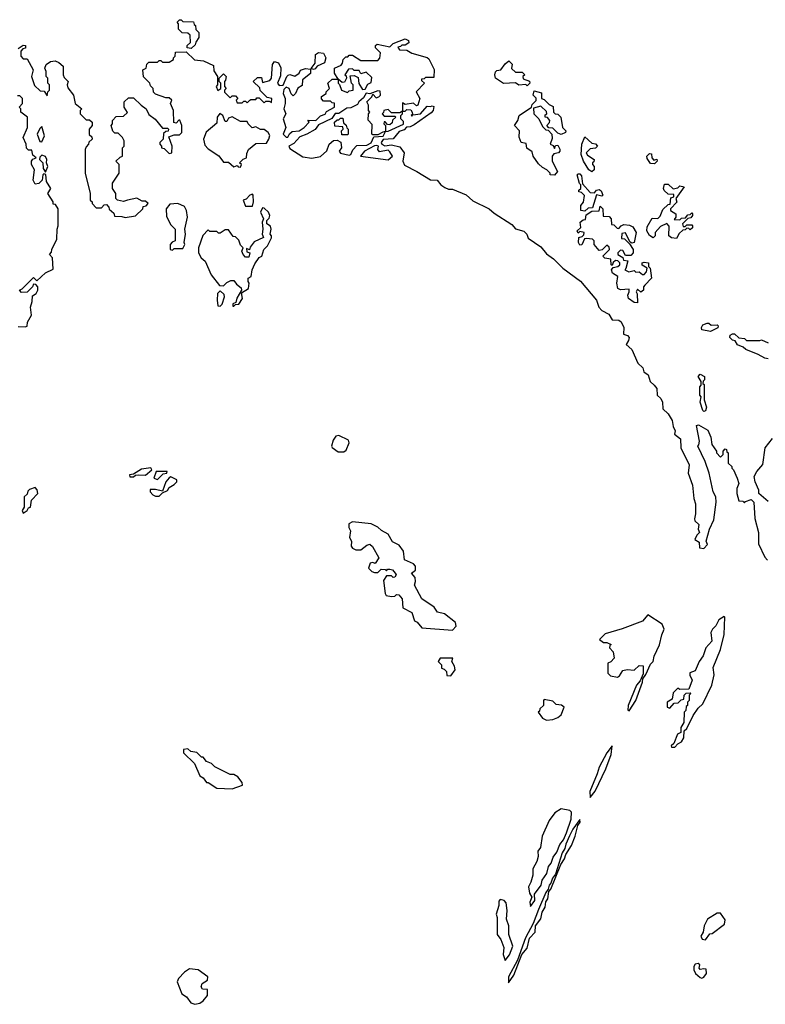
# Model space of a CAD drawing. Extents: x 1862350 to 2057294, y 212041 to 437318.
# Tile 81 of 256: x 2030914 to 2035308, y 273322 to 279130. Entities that reach past the tile are written whole.
import ezdxf

# ---------------------------------------------------------------- set-up
doc = ezdxf.new("R2010")
doc.units = 0

msp = doc.modelspace()

# ---------------------------------------------------------------- linework, layer by layer
at = {"layer": '0CON10XD'}
for points in [[(2031925, 278960), (2031900, 278965), (2031901.7, 278978.3), (2031920, 278995), (2031918.3, 279038.3), (2031905, 279050), (2031871.7, 279051.7), (2031850, 279075), (2031850, 279105), (2031842.5, 279115), (2031855, 279130), (2031865, 279130), (2031875, 279120), (2031938.3, 279118.3), (2031941.7, 279101.7), (2031950, 279095), (2031951.7, 279071.7), (2031970, 279055), (2031970, 279025), (2031951.7, 278998.3), (2031948.3, 278981.7), (2031925, 278960)], [(2030905, 278960), (2030935, 278980), (2030948.3, 278978.3), (2030948.3, 278961.7), (2030931.7, 278958.3), (2030920, 278945), (2030920, 278915), (2030935, 278900), (2030958.3, 278898.3), (2030992.5, 278835), (2030983.3, 278795), (2031001.2, 278741.2), (2031035, 278710), (2031058.3, 278708.3), (2031075, 278680), (2031080, 278705), (2031090, 278715), (2031090, 278745), (2031080, 278755), (2031080, 278785), (2031070, 278795), (2031070, 278825), (2031062.5, 278845), (2031070, 278865), (2031095, 278882.5), (2031123, 278887), (2031145, 278877.5), (2031170, 278855), (2031170, 278805), (2031175, 278790), (2031200, 278765), (2031192.5, 278745), (2031198.3, 278728.3), (2031230, 278685), (2031240, 278635), (2031280, 278605), (2031270, 278595), (2031270, 278575), (2031305, 278540), (2031325, 278540), (2031340, 278525), (2031340, 278505), (2031322.5, 278485), (2031323, 278453), (2031338.3, 278438.3), (2031340, 278425), (2031321.7, 278408.3), (2031320, 278395), (2031305, 278380), (2031300, 278365), (2031300, 278225), (2031330, 278105), (2031330, 278065), (2031340, 278055), (2031340, 278045), (2031365, 278020), (2031395, 278020), (2031411.7, 278038.3), (2031425, 278040), (2031440, 278025), (2031441.7, 278011.7), (2031468.3, 277988.3), (2031471.7, 277971.7), (2031515, 277970), (2031535, 277962.5), (2031597, 277973), (2031640, 278015), (2031641.7, 278028.3), (2031658.3, 278031.7), (2031670, 278045), (2031655, 278060), (2031635, 278060), (2031605, 278077.5), (2031550, 278065), (2031525, 278057.5), (2031490, 278065), (2031480, 278075), (2031480, 278105), (2031460, 278135), (2031460, 278165), (2031500, 278225), (2031500, 278275), (2031480, 278295), (2031505, 278320), (2031520, 278325), (2031520, 278375), (2031530, 278385), (2031530, 278415), (2031520, 278435), (2031495, 278460), (2031475, 278460), (2031461.7, 278471.7), (2031452.5, 278505), (2031460, 278515), (2031460, 278535), (2031481.7, 278558.3), (2031525, 278560), (2031548.3, 278581.7), (2031530, 278615), (2031530, 278645), (2031555, 278670), (2031585, 278670), (2031630, 278625), (2031660, 278605), (2031675, 278570), (2031713, 278543), (2031755, 278490), (2031785, 278490), (2031790, 278485), (2031788.3, 278471.7), (2031775, 278470), (2031761.7, 278458.3), (2031760, 278425), (2031740, 278405), (2031740, 278395), (2031750, 278385), (2031750, 278375), (2031765, 278370), (2031795, 278340), (2031810, 278345), (2031812.5, 278385), (2031791.7, 278438.3), (2031825, 278450), (2031855, 278450), (2031870, 278465), (2031870, 278505), (2031858.3, 278538.3), (2031851.7, 278538.3), (2031835, 278520), (2031823, 278523), (2031820, 278595), (2031802.5, 278635), (2031810, 278655), (2031795, 278670), (2031775, 278670), (2031715, 278690), (2031703, 278703), (2031700, 278725), (2031685, 278740), (2031680, 278755), (2031643, 278793), (2031640, 278835), (2031660, 278845), (2031663, 278867), (2031675, 278880), (2031725, 278880), (2031735, 278890), (2031745, 278890), (2031755, 278880), (2031795, 278880), (2031820, 278895), (2031820, 278905), (2031830, 278915), (2031831.7, 278938.3), (2031895, 278940), (2031943, 278893), (2031997, 278887), (2032055, 278860), (2032058.3, 278828.3), (2032080, 278795), (2032080, 278745), (2032072.5, 278735), (2032081.7, 278711.7), (2032100, 278725), (2032100, 278755), (2032090, 278765), (2032090, 278785), (2032115, 278810), (2032130, 278795), (2032127, 278773), (2032120, 278765), (2032120, 278735), (2032130, 278725), (2032120, 278715), (2032121.7, 278701.7), (2032155, 278670), (2032165, 278680), (2032185, 278680), (2032200, 278665), (2032190, 278655), (2032195, 278640), (2032225, 278640), (2032235, 278650), (2032245, 278650), (2032255, 278640), (2032270, 278655), (2032275, 278660), (2032305, 278660), (2032311.7, 278668.3), (2032325, 278670), (2032355, 278640), (2032365, 278650), (2032385, 278650), (2032398.3, 278641.7), (2032400, 278665), (2032371.7, 278671.7), (2032331.7, 278711.7), (2032328.3, 278728.3), (2032290, 278765), (2032315, 278790), (2032338.3, 278788.3), (2032345, 278760), (2032388.3, 278771.7), (2032397.5, 278785), (2032403.6, 278866.4), (2032415, 278882.5), (2032440, 278875), (2032453, 278847), (2032451.7, 278798.3), (2032433.3, 278755), (2032442.3, 278742.3), (2032466.4, 278743.6), (2032487.5, 278795), (2032496.4, 278803.6), (2032505, 278807.5), (2032535, 278796.7), (2032560, 278815), (2032568.3, 278831.7), (2032598.3, 278841.7), (2032628.3, 278838.3), (2032627, 278813), (2032580, 278775), (2032578.3, 278741.7), (2032553.6, 278726.4), (2032540, 278695), (2032525, 278680), (2032513, 278693), (2032502.5, 278725), (2032485, 278731.2), (2032470.8, 278719.2), (2032466.2, 278695), (2032477.5, 278665), (2032477.5, 278635), (2032470, 278605), (2032482.5, 278575), (2032466.7, 278545), (2032482.5, 278495), (2032466.7, 278455), (2032485, 278436.7), (2032495, 278437.5), (2032503.8, 278456.2), (2032519.3, 278470.7), (2032560, 278475), (2032590, 278495), (2032620, 278525), (2032611.7, 278538.3), (2032660, 278535), (2032686.4, 278563.6), (2032715, 278572.5), (2032721.7, 278588.3), (2032770, 278615), (2032768.3, 278638.3), (2032755, 278640), (2032745, 278650), (2032705, 278650), (2032693, 278663), (2032693, 278677), (2032720, 278695), (2032720, 278705), (2032740, 278725), (2032730, 278755), (2032755, 278780), (2032790, 278780), (2032770, 278815), (2032770, 278845), (2032808.3, 278861.7), (2032817, 278873), (2032820, 278895), (2032835, 278910), (2032848.3, 278911.7), (2032855, 278920), (2032875, 278920), (2032925, 278890), (2033025, 278890), (2033037, 278903), (2033040, 278935), (2033010, 278965), (2033011.7, 278978.3), (2033020, 278985), (2033095, 278970), (2033115, 278990), (2033185, 279017.5), (2033205, 279007.5), (2033207, 278993), (2033185, 278980), (2033165, 278980), (2033158.3, 278971.7), (2033141.7, 278968.3), (2033151.7, 278951.7), (2033195, 278950), (2033225, 278932.5), (2033315, 278907.5), (2033325, 278900), (2033356.8, 278836.8), (2033355, 278790), (2033305, 278790), (2033298.3, 278781.7), (2033281.7, 278778.3), (2033281.7, 278771.7), (2033300, 278755), (2033250, 278705), (2033272.5, 278665), (2033260, 278625), (2033252.5, 278622.5), (2033235, 278637.5), (2033185, 278630), (2033170, 278640), (2033170, 278590), (2033185, 278590), (2033195, 278600), (2033218.3, 278598.3), (2033227.5, 278585), (2033228.3, 278571.7), (2033220, 278565), (2033225, 278560), (2033231.7, 278568.3), (2033276.1, 278573.9), (2033315, 278620), (2033335, 278617.5), (2033345, 278622.5), (2033355, 278617.5), (2033351.2, 278595), (2033339.1, 278580.9), (2033239.2, 278510.8), (2033215, 278498.8), (2033193.9, 278496.1), (2033179.2, 278480.8), (2033149.6, 278470.5), (2033115, 278427.5), (2033055, 278423.3), (2033044.1, 278405.9), (2033047.5, 278395), (2033065, 278386.7), (2033105, 278392.5), (2033155, 278380), (2033180, 278345), (2033172.5, 278295), (2033181.7, 278271.7), (2033254, 278234), (2033335, 278186.2), (2033375, 278183.3), (2033396.1, 278156.1), (2033419.3, 278139.3), (2033441.2, 278131.2), (2033465, 278131.2), (2033545, 278096.7), (2033585, 278062.5), (2033680, 278015), (2033709.6, 277989.5), (2033815, 277922.5), (2033836.4, 277896.4), (2033885, 277883.3), (2033902.5, 277865), (2033910.7, 277840.7), (2033985, 277790), (2034018.8, 277748.8), (2034059.7, 277719.7), (2034114.1, 277664.1), (2034218.3, 277588.3), (2034313.3, 277475), (2034326.2, 277435), (2034344.3, 277414.3), (2034385, 277392.5), (2034405, 277360), (2034445, 277358.1), (2034458.3, 277348.3), (2034474.3, 277315), (2034472.5, 277275), (2034496.4, 277266.4), (2034505.8, 277255), (2034502.5, 277237.5), (2034487.5, 277215), (2034522.5, 277185), (2034557.5, 277105), (2034586.1, 277076.1), (2034592.5, 277052.5), (2034617.5, 277035), (2034630, 276995), (2034652.5, 276975)], [(2032645, 278836.7), (2032631.7, 278841.7), (2032655.9, 278874.1), (2032657.5, 278925), (2032675, 278936.7), (2032705, 278932.5), (2032718.8, 278905), (2032710, 278875), (2032667.5, 278855), (2032655, 278840), (2032645, 278836.7)], [(2033905, 278740), (2033897.5, 278747.5), (2033855, 278743.3), (2033835, 278757.5), (2033765, 278753.3), (2033717.5, 278785), (2033713.3, 278805), (2033718.3, 278821.7), (2033725, 278830), (2033750, 278835), (2033775, 278870), (2033797, 278887), (2033817, 278867), (2033813, 278843), (2033835, 278820), (2033875, 278820), (2033890, 278805), (2033880, 278795), (2033881.7, 278781.7), (2033918.3, 278768.3), (2033920, 278755), (2033905, 278740)], [(2032845, 278700), (2032855, 278710), (2032880, 278715), (2032880, 278745), (2032870, 278755), (2032861.7, 278798.3), (2032885, 278800), (2032908.3, 278788.3), (2032913, 278753), (2032935, 278717.5), (2032949.3, 278720.7), (2032965, 278750), (2032985, 278760), (2032988.3, 278788.3), (2032955, 278820), (2032925, 278810), (2032915, 278830), (2032885, 278830), (2032875, 278840), (2032851.7, 278838.3), (2032830, 278805), (2032838.3, 278798.3), (2032840, 278785), (2032828.3, 278761.7), (2032815, 278760), (2032790, 278780), (2032790, 278755), (2032798.3, 278748.3), (2032810, 278715), (2032845, 278700)], [(2032635, 278312.5), (2032686.4, 278323.6), (2032723, 278357), (2032737.5, 278395), (2032763, 278417), (2032785, 278420), (2032807, 278407), (2032810, 278375), (2032797.5, 278355), (2032803.6, 278343.6), (2032855, 278331.2), (2032865.8, 278334.2), (2032876.7, 278363.3), (2032901.7, 278388.3), (2032960.4, 278389.5), (2032985.9, 278404.1), (2033001.7, 278438.3), (2033056.4, 278443.6), (2033070, 278470), (2033053, 278467), (2033025, 278450), (2032995, 278450), (2032990, 278455), (2032991.7, 278511.7), (2032968.3, 278538.3), (2032970, 278575), (2032977.5, 278585), (2032970, 278595), (2032970, 278625), (2032960, 278645), (2032990, 278675), (2032995, 278690), (2033015, 278670), (2033030, 278675), (2033040, 278685), (2033038.3, 278708.3), (2033025, 278710), (2032977, 278693), (2032955, 278697.5), (2032940, 278670), (2032912.5, 278645), (2032905, 278630), (2032865, 278610), (2032842.3, 278607.7), (2032795, 278576.7), (2032774, 278576), (2032753.6, 278546.4), (2032675, 278510), (2032655, 278483.3), (2032606, 278454), (2032565, 278440), (2032529.6, 278400.5), (2032500, 278385), (2032505, 278370), (2032581.7, 278321.7), (2032635, 278312.5)], [(2034065, 278213.3), (2034040, 278215), (2034040, 278225), (2034020, 278245), (2033995, 278257.5), (2033970.7, 278280.7), (2033940, 278325), (2033935, 278350), (2033903, 278373), (2033899.3, 278399.3), (2033870, 278405), (2033857, 278437), (2033860, 278475), (2033830, 278505), (2033850, 278535), (2033857.5, 278565), (2033930, 278615), (2033935, 278630), (2033957, 278653), (2033957, 278667), (2033940, 278685), (2033945, 278710), (2033988.3, 278698.3), (2033990, 278665), (2034005, 278660), (2034035, 278630), (2034058.3, 278618.3), (2034060, 278585), (2034070, 278575), (2034085, 278572.5), (2034102.5, 278555), (2034112.5, 278495), (2034132.5, 278475), (2034130, 278465), (2034105, 278452.5), (2034085, 278460), (2034055, 278490), (2034031.7, 278491.7), (2034020, 278505), (2034037, 278523), (2034037.5, 278535), (2034025, 278552.5), (2034010, 278555), (2034011.7, 278568.3), (2034020, 278575), (2034018.3, 278588.3), (2033985, 278620), (2033942.5, 278607.5), (2033943.8, 278573.8), (2033972.5, 278545), (2033995, 278500), (2034015, 278480), (2034028.3, 278478.3), (2034050, 278455), (2034051.7, 278428.3), (2034040, 278395), (2034058.3, 278388.3), (2034065, 278370), (2034071.7, 278388.3), (2034085, 278390), (2034097, 278367), (2034097.5, 278355), (2034090, 278345), (2034061.7, 278338.3), (2034052.5, 278325), (2034052.5, 278295), (2034082.5, 278235), (2034065, 278213.3)], [(2030905, 277320), (2030945, 277317.5), (2030957, 277323), (2030960, 277345), (2030983, 277387), (2030977.5, 277435), (2030987, 277467), (2030988.3, 277501.7), (2031010, 277515), (2031020, 277535), (2031020, 277555), (2031008.3, 277568.3), (2030995, 277570), (2030990, 277555), (2030957.5, 277522.5), (2030925, 277520), (2030912.5, 277535), (2030928.3, 277541.7), (2030995, 277610), (2031015, 277590), (2031065, 277637.5), (2031110.7, 277659.3), (2031107.5, 277725), (2031090, 277745), (2031101.7, 277758.3), (2031103.3, 277775), (2031132.5, 277835), (2031133.6, 277893.6), (2031140, 277915), (2031140, 278015), (2031125, 278040), (2031111.7, 278041.7), (2031110, 278055), (2031080, 278105), (2031097.5, 278135), (2031072.5, 278175), (2031067, 278217), (2031055, 278220), (2031050, 278215), (2031047, 278183), (2031027, 278163), (2031005, 278160), (2030993, 278183), (2031000, 278245), (2030982.5, 278275), (2030982.5, 278295), (2030991.7, 278308.3), (2031010, 278315), (2030991.7, 278331.7), (2030985, 278360), (2030965, 278360), (2030953, 278373), (2030952.5, 278395), (2030933.3, 278435), (2030960, 278495), (2030960, 278555), (2030920, 278585), (2030920, 278605), (2030910, 278615), (2030930, 278635), (2030930, 278665), (2030915, 278680), (2030901.7, 278681.7)], [(2033070, 278470), (2033085, 278473.3), (2033176.2, 278513.8), (2033175, 278530), (2033160, 278545), (2033160, 278565), (2033170, 278575), (2033170, 278590), (2033155, 278580), (2033105, 278580), (2033085, 278600), (2033060, 278595), (2033058.3, 278581.7), (2033050, 278575), (2033061.7, 278561.7), (2033125, 278560), (2033130, 278555), (2033111.7, 278538.3), (2033108.3, 278521.7), (2033095, 278510), (2033081.7, 278511.7), (2033068.3, 278528.3), (2033061.7, 278528.3), (2033060, 278515), (2033070, 278505), (2033070, 278470)], [(2032215, 278260), (2032220, 278275), (2032210, 278285), (2032231.7, 278308.3), (2032250, 278315), (2032251.7, 278341.7), (2032262.5, 278365), (2032305, 278400), (2032368.3, 278401.7), (2032382.5, 278425), (2032387, 278447), (2032377.5, 278465), (2032355, 278482.5), (2032333, 278483), (2032305, 278497.5), (2032283, 278493), (2032260, 278515), (2032255, 278530), (2032215, 278530), (2032165, 278557.5), (2032145, 278550), (2032135, 278530), (2032125, 278530), (2032110, 278565), (2032093, 278577), (2032077.5, 278555), (2032075, 278520), (2032013, 278467), (2031997.5, 278425), (2032005, 278390), (2032025, 278367.5), (2032086.4, 278326.4), (2032115, 278290), (2032145, 278290), (2032175, 278262.5), (2032195, 278270), (2032201.7, 278261.7), (2032215, 278260)], [(2032845, 278450), (2032811.7, 278451.7), (2032810, 278475), (2032820, 278485), (2032818.3, 278498.3), (2032771.7, 278501.7), (2032770, 278525), (2032785, 278540), (2032795, 278540), (2032805, 278550), (2032818.3, 278548.3), (2032821.7, 278521.7), (2032838.3, 278508.3), (2032841.7, 278491.7), (2032850, 278485), (2032850, 278455), (2032845, 278450)], [(2031045, 278410), (2031060, 278445), (2031045, 278500), (2031031.7, 278488.3), (2031017.5, 278455), (2031031.7, 278411.7), (2031045, 278410)], [(2034285, 278232.5), (2034267.5, 278245), (2034237.5, 278295), (2034222.5, 278335), (2034227.5, 278395), (2034245, 278440), (2034285, 278402.5), (2034307, 278397), (2034320, 278385), (2034307, 278373), (2034275, 278367.5), (2034252.5, 278345), (2034260.7, 278330.7), (2034300, 278305), (2034298.3, 278291.7), (2034290, 278285), (2034290, 278275), (2034300, 278265), (2034300, 278245), (2034285, 278232.5)], [(2033085, 278302.5), (2033110, 278325), (2033095, 278350), (2033085, 278360), (2033035, 278350), (2033023.8, 278365), (2033027.5, 278385), (2033017.7, 278387.7), (2033005, 278386.2), (2032945, 278353.8), (2032922.5, 278325), (2033085, 278302.5)], [(2031065, 278230), (2031080, 278265), (2031072.5, 278285), (2031073.3, 278305), (2031065, 278322.5), (2031045, 278330), (2031031.7, 278318.3), (2031030, 278305), (2031050, 278285), (2031053, 278253), (2031065, 278230)], [(2034655, 278280), (2034631.7, 278281.7), (2034611.7, 278311.7), (2034610, 278325), (2034625, 278340), (2034638.3, 278338.3), (2034640, 278315), (2034651.7, 278301.7), (2034668.3, 278308.3), (2034670, 278295), (2034655, 278280)], [(2034245, 278000), (2034220, 278005), (2034220, 278035), (2034237, 278053), (2034243, 278093), (2034225, 278110), (2034210, 278115), (2034210, 278125), (2034220, 278135), (2034220, 278155), (2034213, 278163), (2034200, 278215), (2034205, 278220), (2034215, 278220), (2034225, 278210), (2034231.7, 278161.7), (2034275, 278110), (2034301.7, 278108.3), (2034312.5, 278125), (2034329.3, 278129.3), (2034340.7, 278120.7), (2034350, 278095), (2034345, 278090), (2034312.5, 278097.5), (2034290, 278020), (2034265, 278017.5), (2034245, 278000)], [(2034785, 277840), (2034755, 277842.5), (2034740, 277855), (2034741.7, 277911.7), (2034727, 277927), (2034690.7, 277909.3), (2034660, 277875), (2034660, 277855), (2034647, 277843), (2034625, 277857.5), (2034610.8, 277885), (2034611.9, 277908.1), (2034640.7, 277959.3), (2034675, 277957.5), (2034689.3, 277970.7), (2034705, 278010), (2034735, 278040), (2034748.3, 278041.7), (2034751.7, 278078.3), (2034770, 278085), (2034768.3, 278098.3), (2034735, 278100), (2034711.7, 278121.7), (2034707.5, 278135), (2034715, 278160), (2034735, 278160), (2034765, 278132.5), (2034791.7, 278138.3), (2034805, 278150), (2034830, 278145), (2034780, 278075), (2034787, 278053), (2034750, 278015), (2034750, 278005), (2034780, 277985), (2034780, 277965), (2034771.7, 277951.7), (2034805, 277950), (2034815, 277960), (2034838.3, 277961.7), (2034851.7, 277978.3), (2034865, 277980), (2034875, 277990), (2034880, 277985), (2034880, 277975), (2034868.3, 277961.7), (2034851.7, 277958.3), (2034820, 277925), (2034825, 277910), (2034835, 277910), (2034845, 277920), (2034875, 277920), (2034880, 277915), (2034878.3, 277901.7), (2034865, 277890), (2034858.3, 277898.3), (2034845, 277900), (2034835, 277890), (2034821.7, 277888.3), (2034800.7, 277869.3), (2034785, 277840)], [(2032285, 278030), (2032292.5, 278055), (2032290, 278095), (2032285, 278100), (2032270, 278095), (2032248.3, 278071.7), (2032230, 278065), (2032245, 278030), (2032285, 278030)], [(2031815, 277770), (2031825, 277780), (2031875, 277780), (2031887.5, 277805), (2031882.5, 277815), (2031890, 277865), (2031887.5, 277895), (2031902.5, 277965), (2031896.7, 278005), (2031885, 278027.5), (2031846.2, 278046.2), (2031798.3, 278041.7), (2031777.5, 278015), (2031778.3, 277968.3), (2031805, 277920), (2031830, 277895), (2031830, 277825), (2031811.7, 277818.3), (2031800, 277805), (2031800, 277775), (2031815, 277770)], [(2032175, 277440), (2032185, 277450), (2032205, 277452.5), (2032226.7, 277485), (2032221.7, 277518.3), (2032262.5, 277545), (2032266.7, 277575), (2032260, 277585), (2032260, 277605), (2032277.5, 277615), (2032283.3, 277655), (2032299.3, 277690.7), (2032325, 277727.5), (2032340, 277735), (2032352.5, 277775), (2032373.6, 277796.4), (2032397, 277843), (2032397.5, 277855), (2032390, 277865), (2032396.7, 277895), (2032391.7, 277911.7), (2032370, 277925), (2032370, 277945), (2032385, 277960), (2032387.5, 277975), (2032380, 277995), (2032355, 278017.5), (2032345, 278020), (2032332.5, 277995), (2032350, 277955), (2032342.5, 277935), (2032347.5, 277895), (2032342.5, 277865), (2032350, 277845), (2032295, 277820), (2032271.7, 277788.3), (2032268.3, 277771.7), (2032250, 277780), (2032251.7, 277761.7), (2032270, 277755), (2032265, 277730), (2032245, 277730), (2032230, 277745), (2032223.3, 277765), (2032230, 277785), (2032215, 277800), (2032205, 277830), (2032185, 277850), (2032171.7, 277851.7), (2032145, 277890), (2032125, 277890), (2032095, 277870), (2032085, 277870), (2032075, 277880), (2032035, 277880), (2032025, 277890), (2031993, 277857), (2031967.5, 277785), (2031967.5, 277755), (2031982.5, 277725), (2032007.5, 277705), (2032042.5, 277625), (2032091.7, 277561.7), (2032115, 277560), (2032135, 277580), (2032158.3, 277591.7), (2032175, 277592.5), (2032190.7, 277570.7), (2032218.3, 277548.3), (2032220, 277535), (2032193, 277487), (2032188.3, 277461.7), (2032170, 277455), (2032170, 277440), (2032175, 277440)], [(2034555, 277460), (2034535, 277462.5), (2034502.5, 277485), (2034497.5, 277505), (2034506.7, 277525), (2034505, 277540), (2034455, 277537.5), (2034440, 277545), (2034433.3, 277575), (2034440, 277615), (2034407.5, 277635), (2034402.5, 277655), (2034411.7, 277668.3), (2034440, 277675), (2034450, 277685), (2034450, 277695), (2034438.3, 277708.3), (2034425, 277710), (2034411.7, 277698.3), (2034405, 277680), (2034400, 277685), (2034398.3, 277718.3), (2034363, 277723), (2034350, 277735), (2034390, 277775), (2034388.3, 277788.3), (2034375, 277800), (2034346.7, 277773.3), (2034328.3, 277768.3), (2034300, 277805), (2034300, 277825), (2034290, 277835), (2034255, 277840), (2034241.7, 277838.3), (2034227.5, 277802.5), (2034215, 277800), (2034207.5, 277815), (2034210, 277845), (2034228.3, 277851.7), (2034238.3, 277861.7), (2034240, 277875), (2034215, 277880), (2034205, 277870), (2034200, 277885), (2034220, 277905), (2034217.5, 277935), (2034235, 277950), (2034248.3, 277951.7), (2034251.7, 277978.3), (2034285, 278000), (2034328.3, 278001.7), (2034335, 278030), (2034350, 278015), (2034351.7, 277971.7), (2034388.3, 277968.3), (2034400, 277955), (2034401.7, 277921.7), (2034415, 277920), (2034435, 277900), (2034445, 277897.5), (2034458.8, 277915), (2034475, 277921.9), (2034508.3, 277918.3), (2034528.3, 277908.3), (2034547.5, 277875), (2034535, 277816.7), (2034522.5, 277812.5), (2034510, 277820), (2034485, 277872.5), (2034461.7, 277868.3), (2034460, 277840), (2034478.3, 277838.3), (2034508.3, 277808.3), (2034530, 277775), (2034530, 277755), (2034515, 277740), (2034485, 277740), (2034468.3, 277768.3), (2034455, 277770), (2034440, 277755), (2034440, 277745), (2034468.3, 277728.3), (2034471.7, 277711.7), (2034498.3, 277708.3), (2034487, 277663), (2034480, 277655), (2034503, 277643), (2034535, 277650), (2034545, 277640), (2034565, 277642.5), (2034585, 277627.5), (2034595, 277627.5), (2034607, 277643), (2034612.5, 277665), (2034582.5, 277682.5), (2034583.3, 277695), (2034595, 277700), (2034620, 277695), (2034620, 277675), (2034630, 277665), (2034637.5, 277605), (2034597.5, 277565), (2034590, 277555), (2034590, 277535), (2034575, 277522.5), (2034555, 277540), (2034547.5, 277525), (2034553, 277513), (2034555, 277460)], [(2032095, 277440), (2032107, 277453), (2032120, 277495), (2032118.3, 277508.3), (2032095, 277530), (2032080, 277515), (2032077.5, 277475), (2032081.7, 277441.7), (2032095, 277440)], [(2034985, 277290), (2034935, 277300), (2034932.5, 277315), (2034940.7, 277329.3), (2034965, 277340), (2034975, 277340), (2034988.3, 277328.3), (2035025, 277330), (2035030, 277325), (2035028.3, 277311.7), (2034985, 277290)], [(2035325, 277130), (2035305, 277133.8), (2035266.1, 277156.1), (2035194.1, 277184.1), (2035178.3, 277198.3), (2035145, 277212.5), (2035130, 277235), (2035115, 277240), (2035100, 277255), (2035101.7, 277268.3), (2035115, 277277.5), (2035127, 277277), (2035153, 277253), (2035185, 277250), (2035198.3, 277238.3), (2035275, 277237.5), (2035285, 277242.5), (2035325, 277223.3)], [(2034945, 276820), (2034940, 276825), (2034923.3, 276875), (2034930, 276905), (2034922.5, 276915), (2034922.5, 276965), (2034930, 276975), (2034930, 276995), (2034912.5, 277025), (2034925, 277040), (2034950, 277025), (2034950, 277005), (2034941.7, 276998.3), (2034940, 276985), (2034947.5, 276977.5), (2034948.3, 276888.3), (2034962.5, 276845), (2034955, 276822.5), (2034945, 276820)], [(2034652.5, 276975), (2034668.8, 276955), (2034670, 276915), (2034692.5, 276895), (2034702.5, 276875), (2034703.3, 276835), (2034736, 276806), (2034760, 276765), (2034765, 276730), (2034776.7, 276705), (2034772.5, 276685), (2034807.7, 276657.7), (2034810, 276605), (2034860, 276505), (2034853.3, 276455), (2034878.8, 276385), (2034886.4, 276306.4), (2034896.7, 276275), (2034896.7, 276215), (2034890, 276185), (2034892.5, 276175), (2034917, 276153), (2034912.5, 276125), (2034920, 276105), (2034905, 276090), (2034893.3, 276065), (2034917.5, 276047.5), (2034920, 276015), (2034945, 276010), (2034967.5, 276035), (2034960, 276055), (2034980, 276125), (2035005, 276180), (2035019.2, 276285), (2035016, 276315), (2035000, 276345), (2034978, 276455), (2034954, 276525), (2034910, 276615), (2034917, 276623), (2034920, 276645), (2034903, 276737), (2034915, 276740), (2034969.3, 276709.3), (2034987, 276667), (2034992.5, 276625), (2035020, 276585), (2035020, 276575), (2035045, 276550), (2035060, 276565), (2035060, 276585), (2035071.7, 276598.3), (2035080, 276595), (2035081.7, 276581.7), (2035090, 276575), (2035090, 276515), (2035110, 276495), (2035110, 276485), (2035120, 276475), (2035142.5, 276425), (2035152.5, 276395), (2035140, 276365), (2035140, 276335), (2035151.7, 276291.7), (2035175, 276290), (2035185, 276280), (2035191.7, 276288.3), (2035225, 276300), (2035240, 276285), (2035247, 276187), (2035267.5, 276105), (2035268.3, 276038.3), (2035305, 275960), (2035321.7, 275941.7)], [(2032791.1, 276581.1), (2032825, 276582), (2032838.3, 276591.7), (2032855.9, 276634.1), (2032850.7, 276650.7), (2032795, 276678.1), (2032776.6, 276673.4), (2032760.3, 276649.7), (2032751.2, 276615), (2032755.8, 276605.8), (2032791.1, 276581.1)], [(2035325, 276287.5), (2035270, 276335), (2035270, 276355), (2035247.5, 276405), (2035242.5, 276435), (2035257.5, 276465), (2035293.6, 276506.4), (2035308, 276605), (2035350.7, 276659.3)], [(2031563, 276433), (2031585, 276433.8), (2031596.4, 276443.6), (2031613.6, 276446.4), (2031655.7, 276444.3), (2031692.5, 276475), (2031687.5, 276487.5), (2031631.7, 276478.3), (2031585, 276450), (2031560, 276445), (2031563, 276433)], [(2031725, 276418.8), (2031759.3, 276450.7), (2031780, 276455), (2031782.5, 276465), (2031717.5, 276465), (2031703.3, 276425), (2031725, 276418.8)], [(2031715, 276318.8), (2031735, 276320), (2031755, 276340), (2031785, 276352.5), (2031795, 276370), (2031825, 276387.5), (2031840, 276405), (2031840, 276415), (2031805, 276433.3), (2031795, 276427.5), (2031774.2, 276405), (2031755, 276350), (2031715, 276358.9), (2031681.7, 276358.3), (2031683.3, 276345), (2031698.3, 276328.3), (2031715, 276318.8)], [(2030935, 276220), (2030957.5, 276235), (2030965, 276250), (2030977.5, 276255), (2030983, 276297), (2031020, 276335), (2031017, 276357), (2031005, 276370), (2030971.7, 276358.3), (2030961.7, 276348.3), (2030958.3, 276331.7), (2030940, 276315), (2030940, 276255), (2030927.5, 276235), (2030935, 276220)], [(2033465, 275530), (2033487, 275553), (2033482.5, 275575), (2033417.5, 275625), (2033376.4, 275636.4), (2033355.9, 275665.9), (2033283.9, 275713.9), (2033240, 275795), (2033246.4, 275816.4), (2033245, 275840), (2033222.5, 275865), (2033247, 275883), (2033246.1, 275906.1), (2033235, 275920), (2033182.5, 275945), (2033176.7, 275995), (2033150, 276030), (2033110, 276050), (2033085.9, 276095.9), (2033046.4, 276116.4), (2033025, 276137.5), (2032985, 276156.7), (2032875, 276167.5), (2032854.1, 276155.9), (2032853.3, 276135), (2032862.5, 276115), (2032857.5, 276075), (2032870, 276055), (2032866.7, 276025), (2032875, 276012.5), (2032895, 276002.5), (2032925, 276002.5), (2032959.3, 276030.7), (2032977, 276037), (2032993.6, 276023.6), (2033030, 275955), (2033008.3, 275921.7), (2032995, 275927.5), (2032980, 275925), (2032970, 275895), (2032990, 275875), (2033005, 275870), (2033025, 275870), (2033045, 275890), (2033067.5, 275887.5), (2033075, 275880), (2033081.7, 275888.3), (2033095, 275890), (2033110, 275885), (2033127.5, 275865), (2033132.5, 275855), (2033125, 275842.5), (2033115, 275840), (2033105, 275850), (2033075, 275850), (2033058.3, 275821.7), (2033067.5, 275745), (2033073.6, 275733.6), (2033105, 275727.5), (2033125, 275730), (2033135, 275740), (2033148.3, 275738.3), (2033167.5, 275715), (2033171.7, 275661.7), (2033225, 275632.5), (2033240, 275585), (2033256.4, 275576.4), (2033283, 275543), (2033465, 275530)], [(2034505, 275052.5), (2034545.6, 275115), (2034585, 275222.5), (2034587.3, 275242.7), (2034605, 275267.5), (2034631.7, 275328.3), (2034646.9, 275345), (2034652.9, 275375), (2034685, 275443.3), (2034697.7, 275502.3), (2034712.5, 275535), (2034700, 275565), (2034615, 275618.8), (2034585, 275583.3), (2034465, 275536.7), (2034365, 275507.5), (2034330, 275475), (2034355, 275457.5), (2034375, 275456.7), (2034400, 275445), (2034391.7, 275438.3), (2034390, 275425), (2034410.7, 275400.7), (2034417.5, 275365), (2034398.3, 275341.7), (2034380, 275335), (2034380, 275275), (2034395, 275260), (2034437, 275253), (2034449.3, 275260.7), (2034468.3, 275291.7), (2034495, 275297.5), (2034535, 275293.3), (2034565, 275321.2), (2034588.8, 275318.8), (2034589.2, 275270.8), (2034570.4, 275229.5), (2034550, 275205), (2034500, 275085), (2034497.5, 275057.5), (2034505, 275052.5)], [(2034775, 274840), (2034791.7, 274858.3), (2034815, 274870), (2034827.5, 274895), (2034830, 274935), (2034845, 274950), (2034882.5, 275025), (2034911.7, 275068.3), (2034940, 275095), (2034993.3, 275205), (2035006.2, 275265), (2035000.7, 275309.3), (2035043.3, 275415), (2035066.4, 275503.6), (2035070, 275605), (2035065, 275610), (2035035, 275590), (2035017.5, 275555), (2034997.5, 275535), (2034987.5, 275515), (2034992.5, 275465), (2034957.5, 275425), (2034941.7, 275378.3), (2034917.5, 275345), (2034895, 275290), (2034863, 275277), (2034863, 275263), (2034877.5, 275235), (2034858.3, 275181.7), (2034805, 275180), (2034793, 275187), (2034765, 275160), (2034758.3, 275121.7), (2034730, 275105), (2034730, 275075), (2034745, 275070), (2034771.7, 275098.3), (2034795, 275100), (2034811.7, 275118.3), (2034828.3, 275121.7), (2034830, 275145), (2034841.7, 275158.3), (2034865, 275160), (2034870, 275155), (2034860, 275145), (2034860, 275115), (2034850, 275105), (2034850, 275085), (2034841.7, 275078.3), (2034840, 275055), (2034830, 275045), (2034827.5, 274985), (2034810, 274955), (2034810, 274925), (2034790, 274915), (2034768.3, 274861.7), (2034753, 274847), (2034755, 274840), (2034775, 274840)], [(2033455, 275260), (2033480, 275295), (2033477, 275317), (2033460, 275345), (2033467.5, 275365), (2033392.5, 275365), (2033380, 275345), (2033400, 275325), (2033400, 275305), (2033415, 275300), (2033430, 275285), (2033431.7, 275261.7), (2033455, 275260)], [(2034018.3, 274998.3), (2034055, 275003.3), (2034086.2, 275013.8), (2034105, 275030), (2034122.5, 275075), (2034107, 275087), (2034075, 275090), (2034055, 275110), (2034005, 275120), (2034000, 275115), (2034000, 275085), (2033980, 275065), (2033978.3, 275051.7), (2033970, 275045), (2033995, 275010), (2034018.3, 274998.3)], [(2032165, 274593.1), (2032227.5, 274615), (2032225, 274630), (2032200, 274665), (2032175, 274677.5), (2032155, 274677.5), (2032063.9, 274723.9), (2032043.6, 274743.6), (2032013.9, 274753.9), (2031995, 274780), (2031985, 274780), (2031957, 274807), (2031923, 274813), (2031905, 274830), (2031880, 274825), (2031880, 274805), (2031943, 274743), (2031975, 274670), (2031995, 274657.5), (2032015, 274630), (2032025, 274630), (2032075, 274596.7), (2032165, 274593.1)], [(2034275, 274542.5), (2034305, 274580), (2034369.2, 274710.8), (2034400, 274795), (2034405, 274847.5), (2034375, 274806), (2034328.9, 274721.1), (2034318.1, 274681.9), (2034273.2, 274576.8), (2034275, 274542.5)], [(2033925, 273900), (2033949.2, 273935), (2033947.5, 273972.5), (2033986.2, 274025), (2033993.3, 274055), (2034020.8, 274095), (2034030, 274135), (2034045.8, 274155), (2034058.7, 274191.3), (2034080, 274220), (2034096.9, 274265), (2034117.9, 274292.1), (2034136.4, 274333.6), (2034164.5, 274415), (2034165.6, 274455.6), (2034155.9, 274465.9), (2034105, 274476.2), (2034068.3, 274451.7), (2034035, 274407.5), (2033993.3, 274315), (2033982.5, 274247.5), (2033967.5, 274225), (2033970, 274195), (2033962.5, 274165), (2033938.3, 274121.7), (2033937.5, 274085), (2033927, 274043), (2033912.5, 274015), (2033918.3, 273978.3), (2033932.5, 273955), (2033920, 273925), (2033925, 273900)], [(2033795, 273450), (2033826.9, 273495), (2033873.6, 273616.4), (2033905.5, 273654.5), (2033918.1, 273711.9), (2033951.7, 273748.3), (2033954.1, 273785.9), (2033985, 273827.5), (2033993.5, 273866.5), (2034010.8, 273895), (2034013.9, 273926.1), (2034025.8, 273945), (2034032.5, 273987.5), (2034045, 274002.5), (2034103, 274147), (2034125, 274180), (2034133.1, 274206.9), (2034165, 274260), (2034188.2, 274315), (2034203, 274377), (2034216.4, 274396.4), (2034215, 274412.5), (2034174.6, 274355.4), (2034154.5, 274315.5), (2034132.2, 274267.8), (2034127.6, 274242.4), (2034110.8, 274215), (2034070.7, 274089.3), (2034053.2, 274066.8), (2034043.9, 274036.1), (2034033.8, 274025), (2034029.3, 274000.7), (2034015, 273982.5), (2033971.4, 273881.4), (2033940.3, 273799.7), (2033894.4, 273715), (2033846.7, 273583.3), (2033794.6, 273485.4), (2033795, 273450)], [(2033775, 273580), (2033801.2, 273615), (2033820, 273665), (2033797.5, 273735), (2033797.5, 273785), (2033783.3, 273825), (2033786.7, 273875), (2033781.7, 273921.7), (2033770, 273935), (2033745, 273940), (2033738.3, 273931.7), (2033737.5, 273905), (2033722.5, 273855), (2033727.5, 273835), (2033727.5, 273735), (2033750, 273705), (2033767, 273657), (2033763.6, 273616.4), (2033775, 273580)], [(2034955, 273702.5), (2034981.7, 273738.3), (2034995, 273740), (2035067.5, 273795), (2035071.7, 273821.7), (2035045, 273860), (2035025, 273860), (2034967.5, 273825), (2034947.5, 273785), (2034941.7, 273748.3), (2034927.5, 273725), (2034937, 273707), (2034955, 273702.5)], [(2034935, 273476.7), (2034945, 273483.3), (2034961.2, 273505), (2034958.8, 273528.8), (2034945, 273532.5), (2034925, 273527.5), (2034917.5, 273535), (2034922.5, 273555), (2034913, 273563), (2034895, 273560), (2034886.7, 273545), (2034887.5, 273525), (2034897.5, 273505), (2034925, 273480), (2034935, 273476.7)], [(2031945, 273322.5), (2031975, 273330), (2031995, 273342.5), (2032020, 273375), (2032020, 273410), (2031991.2, 273411.2), (2031983.8, 273425), (2031990, 273445), (2032020, 273465), (2032022.5, 273485), (2031965.9, 273525.9), (2031915, 273532.5), (2031885, 273512.5), (2031850, 273475), (2031842.5, 273455), (2031870, 273385), (2031896.4, 273366.4), (2031921.7, 273331.7), (2031945, 273322.5)]]:
    msp.add_lwpolyline(points, dxfattribs=at)

doc.saveas('drawing.dxf')
